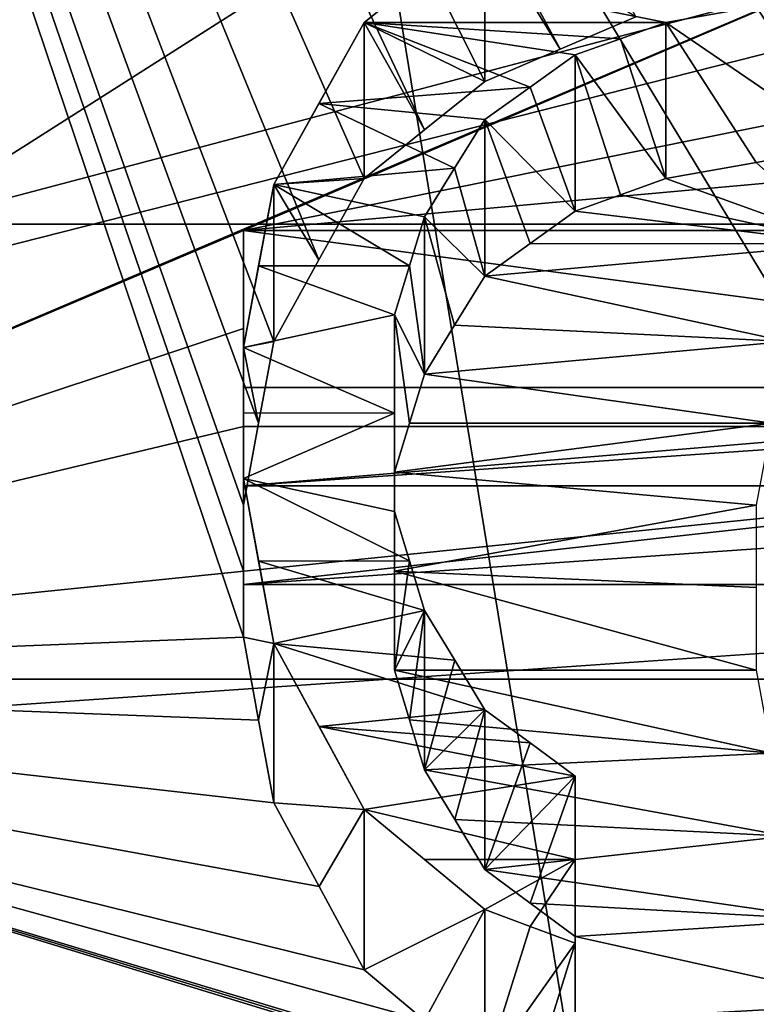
# Model space of a CAD drawing. Header units: millimetres. Extents: x -122 to 122, y -98 to 94.
# Tile 180 of 256: x -73.29 to -70.69, y 1.31 to 4.78. Entities that reach past the tile are written whole.
import ezdxf

# ---------------------------------------------------------------- set-up
doc = ezdxf.new("R2010")
doc.units = ezdxf.units.MM
doc.header["$LTSCALE"] = 26.699852
for name, color, linetype in [('1057', 7, 'CONTINUOUS'), ('1059', 7, 'CONTINUOUS'), ('2351', 7, 'CONTINUOUS'), ('2368', 7, 'CONTINUOUS'), ('2676', 7, 'CONTINUOUS'), ('2876', 7, 'CONTINUOUS'), ('2881', 7, 'CONTINUOUS'), ('2882', 7, 'CONTINUOUS'), ('2954', 7, 'CONTINUOUS'), ('2955', 7, 'CONTINUOUS'), ('3569', 7, 'CONTINUOUS'), ('3586', 7, 'CONTINUOUS'), ('3800', 7, 'CONTINUOUS'), ('3801', 7, 'CONTINUOUS'), ('3802', 7, 'CONTINUOUS'), ('3803', 7, 'CONTINUOUS'), ('3804', 7, 'CONTINUOUS'), ('3805', 7, 'CONTINUOUS'), ('3806', 7, 'CONTINUOUS'), ('3807', 7, 'CONTINUOUS'), ('4101', 7, 'CONTINUOUS'), ('4102', 7, 'CONTINUOUS'), ('4128', 7, 'CONTINUOUS'), ('4129', 7, 'CONTINUOUS'), ('4130', 7, 'CONTINUOUS'), ('4131', 7, 'CONTINUOUS'), ('4132', 7, 'CONTINUOUS'), ('4133', 7, 'CONTINUOUS'), ('4134', 7, 'CONTINUOUS'), ('4135', 7, 'CONTINUOUS'), ('4136', 7, 'CONTINUOUS'), ('4137', 7, 'CONTINUOUS'), ('4172', 7, 'CONTINUOUS'), ('4173', 7, 'CONTINUOUS'), ('4785', 7, 'CONTINUOUS'), ('4786', 7, 'CONTINUOUS'), ('4787', 7, 'CONTINUOUS'), ('4788', 7, 'CONTINUOUS'), ('5674', 7, 'CONTINUOUS'), ('5677', 7, 'CONTINUOUS'), ('967', 7, 'CONTINUOUS'), ('969', 7, 'CONTINUOUS')]:
    doc.layers.add(name, color=color, linetype=linetype)

msp = doc.modelspace()

# ---------------------------------------------------------------- linework, layer by layer
at = {"layer": '1057', "color": 250, "linetype": 'Continuous', "true_color": 0x323232}
for points in [[(-68.3207, 17.625, -30.5274), (-68.3207, 0, -35.25), (-78.9793, 17.625, -30.5274), (-68.3207, 17.625, -30.5274)], [(-78.9793, 17.625, -30.5274), (-68.3207, 0, -35.25), (-78.9793, 0, -35.25), (-78.9793, 17.625, -30.5274)]]:
    msp.add_3dface(points, dxfattribs=at)
at = {"layer": '1059', "color": 250, "linetype": 'Continuous', "true_color": 0x323232}
for points in [[(-68.3207, 0, 35.25), (-68.3207, 17.625, 30.5274), (-78.9793, 0, 35.25), (-68.3207, 0, 35.25)], [(-78.9793, 0, 35.25), (-68.3207, 17.625, 30.5274), (-78.9793, 17.625, 30.5274), (-78.9793, 0, 35.25)]]:
    msp.add_3dface(points, dxfattribs=at)
at = {"layer": '2351', "color": 250, "linetype": 'Continuous', "true_color": 0x323232}
for points in [[(-103.1595, 4.0619, 42.0543), (-103.1595, 21.125, 36.5896), (-36.8405, 4.0619, 42.0543), (-103.1595, 4.0619, 42.0543)], [(-36.8405, 4.0619, 42.0543), (-103.1595, 21.125, 36.5896), (-36.8405, 21.125, 36.5896), (-36.8405, 4.0619, 42.0543)], [(-103.1595, -13.7317, 39.9563), (-103.1595, 4.0619, 42.0543), (-36.8405, -13.7317, 39.9563), (-103.1595, -13.7317, 39.9563)], [(-36.8405, -13.7317, 39.9563), (-103.1595, 4.0619, 42.0543), (-36.8405, 4.0619, 42.0543), (-36.8405, -13.7317, 39.9563)]]:
    msp.add_3dface(points, dxfattribs=at)
at = {"layer": '2368', "color": 250, "linetype": 'Continuous', "true_color": 0x323232}
for points in [[(-76.2299, 13.6709, 46.2728), (-76.2299, 2.4567, 48.1874), (-72.1809, 13.594, 46.2954), (-76.2299, 13.6709, 46.2728)], [(-72.1809, 13.594, 46.2954), (-76.2299, 2.4567, 48.1874), (-72.0744, 13.4395, 46.3405), (-72.1809, 13.594, 46.2954)], [(-76.2299, 2.4567, 48.1874), (-71.9681, 13.2849, 46.3851), (-72.0744, 13.4395, 46.3405), (-76.2299, 2.4567, 48.1874)], [(-71.9681, 13.2849, 46.3851), (-76.2299, 2.4567, 48.1874), (-71.8085, 13.1816, 46.4145), (-71.9681, 13.2849, 46.3851)], [(-71.8085, 13.1816, 46.4145), (-76.2299, 2.4567, 48.1874), (-71.6489, 13.0782, 46.4438), (-71.8085, 13.1816, 46.4145)], [(-71.6489, 13.0782, 46.4438), (-76.2299, 2.4567, 48.1874), (-72.3936, 11.0899, 46.9582), (-71.6489, 13.0782, 46.4438)], [(-72.3936, 11.0899, 46.9582), (-76.2299, 2.4567, 48.1874), (-72.4469, 10.8246, 47.0201), (-72.3936, 11.0899, 46.9582)], [(-72.4469, 10.8246, 47.0201), (-76.2299, 2.4567, 48.1874), (-72.5, 10.559, 47.0805), (-72.4469, 10.8246, 47.0201)], [(-72.5, 10.559, 47.0805), (-76.2299, 2.4567, 48.1874), (-72.5, 10.2386, 47.1512), (-72.5, 10.559, 47.0805)], [(-72.5, 10.2386, 47.1512), (-76.2299, 2.4567, 48.1874), (-72.5, 9.9177, 47.2197), (-72.5, 10.2386, 47.1512)], [(-72.5, 9.9177, 47.2197), (-76.2299, 2.4567, 48.1874), (-72.4468, 9.6489, 47.2754), (-72.5, 9.9177, 47.2197)], [(-72.4468, 9.6489, 47.2754), (-76.2299, 2.4567, 48.1874), (-72.3936, 9.3797, 47.3295), (-72.4468, 9.6489, 47.2754)], [(-72.3936, 9.3797, 47.3295), (-76.2299, 2.4567, 48.1874), (-72.2338, 9.1091, 47.3823), (-72.3936, 9.3797, 47.3295)], [(-72.2338, 9.1091, 47.3823), (-76.2299, 2.4567, 48.1874), (-72.0745, 8.8384, 47.4336), (-72.2338, 9.1091, 47.3823)], [(-72.0745, 8.8384, 47.4336), (-76.2299, 2.4567, 48.1874), (-71.9147, 8.6752, 47.4637), (-72.0745, 8.8384, 47.4336)], [(-71.9147, 8.6752, 47.4637), (-76.2299, 2.4567, 48.1874), (-71.7553, 8.512, 47.4932), (-71.9147, 8.6752, 47.4637)], [(-71.7553, 8.512, 47.4932), (-76.2299, 2.4567, 48.1874), (-71.4892, 8.4029, 47.5127), (-71.7553, 8.512, 47.4932)], [(-71.4892, 8.4029, 47.5127), (-76.2299, 2.4567, 48.1874), (-71.2234, 8.2937, 47.5318), (-71.4892, 8.4029, 47.5127)], [(-71.2234, 8.2937, 47.5318), (-76.2299, 2.4567, 48.1874), (-70.9043, 8.2937, 47.5318), (-71.2234, 8.2937, 47.5318)], [(-70.9043, 8.2937, 47.5318), (-76.2299, 2.4567, 48.1874), (-71.2234, 7.4152, 47.6768), (-70.9043, 8.2937, 47.5318)], [(-71.2234, 7.4152, 47.6768), (-76.2299, 2.4567, 48.1874), (-71.3299, 7.2493, 47.7023), (-71.2234, 7.4152, 47.6768)], [(-71.3299, 7.2493, 47.7023), (-76.2299, 2.4567, 48.1874), (-71.4362, 7.0834, 47.7272), (-71.3299, 7.2493, 47.7023)], [(-71.4362, 7.0834, 47.7272), (-76.2299, 2.4567, 48.1874), (-70.1006, 6.3572, 47.8294), (-71.4362, 7.0834, 47.7272)], [(-70.1006, 6.3572, 47.8294), (-76.2299, 2.4567, 48.1874), (-68.7766, 5.6312, 47.9203), (-70.1006, 6.3572, 47.8294)], [(-68.7766, 5.6312, 47.9203), (-76.2299, 2.4567, 48.1874), (-72.5, 4.0399, 48.0806), (-68.7766, 5.6312, 47.9203)], [(-69.0957, 4.7254, 48.018), (-68.7766, 5.6312, 47.9203), (-72.5, 4.0399, 48.0806), (-69.0957, 4.7254, 48.018)], [(-68.7224, 4.3824, 48.0506), (-69.0957, 4.7254, 48.018), (-72.5, 4.0399, 48.0806), (-68.7224, 4.3824, 48.0506)], [(-68.3511, 4.0399, 48.0806), (-68.7224, 4.3824, 48.0506), (-72.5, 4.0399, 48.0806), (-68.3511, 4.0399, 48.0806)], [(-72.5, 4.0399, 48.0806), (-76.2299, 2.4567, 48.1874), (-72.5, 3.6944, 48.1084), (-72.5, 4.0399, 48.0806)], [(-76.2299, 2.4567, 48.1874), (-72.5, 3.3488, 48.1336), (-72.5, 3.6944, 48.1084), (-76.2299, 2.4567, 48.1874)], [(-76.2299, 2.4567, 48.1874), (-63.7701, 2.4568, 48.1874), (-67.5, 3.3488, 48.1336), (-76.2299, 2.4567, 48.1874)], [(-72.5, 3.3488, 48.1336), (-76.2299, 2.4567, 48.1874), (-67.5, 3.3488, 48.1336), (-72.5, 3.3488, 48.1336)], [(-63.7701, -8.8939, 47.4232), (-63.7701, 2.4568, 48.1874), (-76.2299, -8.8939, 47.4232), (-63.7701, -8.8939, 47.4232)], [(-76.2299, -8.8939, 47.4232), (-63.7701, 2.4568, 48.1874), (-76.2299, 2.4567, 48.1874), (-76.2299, -8.8939, 47.4232)]]:
    msp.add_3dface(points, dxfattribs=at)
at = {"layer": '2676', "color": 250, "linetype": 'Continuous', "true_color": 0x323232}
for points in [[(-67.5, 3.1386, 47.1456), (-67.5, 3.486, 47.1212), (-72.5, 3.1386, 47.1456), (-67.5, 3.1386, 47.1456)], [(-67.5, 3.486, 47.1212), (-68.3511, 3.486, 47.1212), (-72.5, 3.1386, 47.1456), (-67.5, 3.486, 47.1212)], [(-68.3511, 3.486, 47.1212), (-72.5, 3.486, 47.1212), (-72.5, 3.1386, 47.1456), (-68.3511, 3.486, 47.1212)], [(-72.5, 2.791, 47.1675), (-67.5, 2.791, 47.1675), (-67.5, 3.1386, 47.1456), (-72.5, 2.791, 47.1675)], [(-72.5, 2.791, 47.1675), (-67.5, 3.1386, 47.1456), (-72.5, 3.1386, 47.1456), (-72.5, 2.791, 47.1675)]]:
    msp.add_3dface(points, dxfattribs=at)
at = {"layer": '2876', "color": 250, "linetype": 'Continuous', "true_color": 0x323232}
for points in [[(-72.5, 3.3488, 48.1336), (-67.5, 3.3488, 48.1336), (-72.5, 2.791, 47.1675), (-72.5, 3.3488, 48.1336)], [(-72.5, 2.791, 47.1675), (-67.5, 3.3488, 48.1336), (-67.5, 2.791, 47.1675), (-72.5, 2.791, 47.1675)]]:
    msp.add_3dface(points, dxfattribs=at)
at = {"layer": '2881', "color": 250, "linetype": 'Continuous', "true_color": 0x323232}
for points in [[(-68.3511, 4.0399, 48.0806), (-72.5, 4.0399, 48.0806), (-68.3511, 3.486, 47.1212), (-68.3511, 4.0399, 48.0806)], [(-68.3511, 3.486, 47.1212), (-72.5, 4.0399, 48.0806), (-72.5, 3.486, 47.1212), (-68.3511, 3.486, 47.1212)]]:
    msp.add_3dface(points, dxfattribs=at)
at = {"layer": '2882', "color": 250, "linetype": 'Continuous', "true_color": 0x323232}
for points in [[(-72.5, 3.3488, 48.1336), (-72.5, 4.0399, 48.0806), (-72.5, 3.6944, 48.1084), (-72.5, 3.3488, 48.1336)], [(-72.5, 4.0399, 48.0806), (-72.5, 3.3488, 48.1336), (-72.5, 3.486, 47.1212), (-72.5, 4.0399, 48.0806)], [(-72.5, 3.486, 47.1212), (-72.5, 3.3488, 48.1336), (-72.5, 3.1386, 47.1456), (-72.5, 3.486, 47.1212)], [(-72.5, 3.3488, 48.1336), (-72.5, 2.791, 47.1675), (-72.5, 3.1386, 47.1456), (-72.5, 3.3488, 48.1336)]]:
    msp.add_3dface(points, dxfattribs=at)
at = {"layer": '2954', "color": 250, "linetype": 'Continuous', "true_color": 0x323232}
for points in [[(-31.5, 14.6011, 44.9374), (-108.5, -4.939, 46.9912), (-31.5, -4.939, 46.9912), (-31.5, 14.6011, 44.9374)], [(-108.5, 14.6011, 44.9374), (-108.5, -4.939, 46.9912), (-31.5, 14.6011, 44.9374), (-108.5, 14.6011, 44.9374)]]:
    msp.add_3dface(points, dxfattribs=at)
at = {"layer": '2955', "color": 250, "linetype": 'Continuous', "true_color": 0x323232}
for points in [[(-108.5, 15.2191, 46.8395), (-108.5, -5.148, 48.9802), (-31.5, 15.2191, 46.8395), (-108.5, 15.2191, 46.8395)], [(-31.5, 15.2191, 46.8395), (-108.5, -5.148, 48.9802), (-31.5, -5.148, 48.9802), (-31.5, 15.2191, 46.8395)]]:
    msp.add_3dface(points, dxfattribs=at)
at = {"layer": '3569', "color": 250, "linetype": 'Continuous', "true_color": 0x323232}
for points in [[(-103.1595, 21.125, -36.5896), (-103.1595, 4.0619, -42.0543), (-36.8405, 21.125, -36.5896), (-103.1595, 21.125, -36.5896)], [(-36.8405, 21.125, -36.5896), (-103.1595, 4.0619, -42.0543), (-36.8405, 4.0619, -42.0543), (-36.8405, 21.125, -36.5896)], [(-103.1595, 4.0619, -42.0543), (-103.1595, -13.7317, -39.9563), (-36.8405, 4.0619, -42.0543), (-103.1595, 4.0619, -42.0543)], [(-36.8405, 4.0619, -42.0543), (-103.1595, -13.7317, -39.9563), (-36.8405, -13.7317, -39.9563), (-36.8405, 4.0619, -42.0543)]]:
    msp.add_3dface(points, dxfattribs=at)
at = {"layer": '3586', "color": 250, "linetype": 'Continuous', "true_color": 0x323232}
for points in [[(-76.2299, 2.4567, -48.1874), (-76.2299, 13.6709, -46.2728), (-72.5, 2.6055, -48.1796), (-76.2299, 2.4567, -48.1874)], [(-72.5, 2.6055, -48.1796), (-76.2299, 13.6709, -46.2728), (-72.5, 2.8382, -48.1665), (-72.5, 2.6055, -48.1796)], [(-72.5, 2.8382, -48.1665), (-76.2299, 13.6709, -46.2728), (-72.5, 3.0708, -48.1522), (-72.5, 2.8382, -48.1665)], [(-72.5, 3.0708, -48.1522), (-76.2299, 13.6709, -46.2728), (-72.4469, 3.3599, -48.1329), (-72.5, 3.0708, -48.1522)], [(-72.4469, 3.3599, -48.1329), (-76.2299, 13.6709, -46.2728), (-72.3936, 3.6489, -48.1118), (-72.4469, 3.3599, -48.1329)], [(-72.3936, 3.6489, -48.1118), (-76.2299, 13.6709, -46.2728), (-72.2343, 3.936, -48.0892), (-72.3936, 3.6489, -48.1118)], [(-72.2343, 3.936, -48.0892), (-76.2299, 13.6709, -46.2728), (-72.0745, 4.2232, -48.0648), (-72.2343, 3.936, -48.0892)], [(-72.0745, 4.2232, -48.0648), (-76.2299, 13.6709, -46.2728), (-71.8619, 4.3946, -48.0495), (-72.0745, 4.2232, -48.0648)], [(-71.8619, 4.3946, -48.0495), (-76.2299, 13.6709, -46.2728), (-71.6489, 4.566, -48.0335), (-71.8619, 4.3946, -48.0495)], [(-71.6489, 4.566, -48.0335), (-76.2299, 13.6709, -46.2728), (-71.3832, 4.6798, -48.0225), (-71.6489, 4.566, -48.0335)], [(-71.3832, 4.6798, -48.0225), (-76.2299, 13.6709, -46.2728), (-71.117, 4.7937, -48.0113), (-71.3832, 4.6798, -48.0225)], [(-70.3723, 4.3376, -48.0546), (-70.3728, 3.9932, -48.0845), (-70.6916, 4.2804, -48.0598), (-70.3723, 4.3376, -48.0546)], [(-70.6916, 4.2804, -48.0598), (-70.3728, 3.9932, -48.0845), (-71.0106, 4.2232, -48.0648), (-70.6916, 4.2804, -48.0598)], [(-71.0106, 4.2232, -48.0648), (-70.3728, 3.9932, -48.0845), (-71.1703, 4.1659, -48.0698), (-71.0106, 4.2232, -48.0648)], [(-71.1703, 4.1659, -48.0698), (-70.3728, 3.9932, -48.0845), (-71.3298, 4.1087, -48.0747), (-71.1703, 4.1659, -48.0698)], [(-71.3298, 4.1087, -48.0747), (-70.3728, 3.9932, -48.0845), (-71.4895, 3.9939, -48.0844), (-71.3298, 4.1087, -48.0747)], [(-71.4895, 3.9939, -48.0844), (-70.3728, 3.9932, -48.0845), (-71.6489, 3.8791, -48.0938), (-71.4895, 3.9939, -48.0844)], [(-70.3728, 3.9932, -48.0845), (-70.5851, 3.6489, -48.1118), (-71.6489, 3.8791, -48.0938), (-70.3728, 3.9932, -48.0845)], [(-71.6489, 3.8791, -48.0938), (-70.5851, 3.6489, -48.1118), (-71.7554, 3.7063, -48.1074), (-71.6489, 3.8791, -48.0938)], [(-71.7554, 3.7063, -48.1074), (-70.5851, 3.6489, -48.1118), (-71.8617, 3.5336, -48.1204), (-71.7554, 3.7063, -48.1074)], [(-70.5851, 3.6489, -48.1118), (-70.6384, 3.3599, -48.1329), (-71.8617, 3.5336, -48.1204), (-70.5851, 3.6489, -48.1118)], [(-71.8617, 3.5336, -48.1204), (-70.6384, 3.3599, -48.1329), (-71.9149, 3.3602, -48.1329), (-71.8617, 3.5336, -48.1204)], [(-71.9149, 3.3602, -48.1329), (-70.6384, 3.3599, -48.1329), (-71.9681, 3.1868, -48.1446), (-71.9149, 3.3602, -48.1329)], [(-70.6384, 3.3599, -48.1329), (-70.6915, 3.0708, -48.1522), (-71.9681, 3.1868, -48.1446), (-70.6384, 3.3599, -48.1329)], [(-71.9681, 3.1868, -48.1446), (-70.6915, 3.0708, -48.1522), (-71.9681, 2.8379, -48.1665), (-71.9681, 3.1868, -48.1446)], [(-70.6915, 3.0708, -48.1522), (-70.6915, 2.7799, -48.1699), (-71.9681, 2.8379, -48.1665), (-70.6915, 3.0708, -48.1522)], [(-70.6915, 2.7799, -48.1699), (-70.6915, 2.4888, -48.1858), (-71.9681, 2.8379, -48.1665), (-70.6915, 2.7799, -48.1699)], [(-71.9681, 2.8379, -48.1665), (-70.6915, 2.4888, -48.1858), (-71.9681, 2.4888, -48.1858), (-71.9681, 2.8379, -48.1665)], [(-72.4467, 2.313, -48.1945), (-76.2299, 2.4567, -48.1874), (-72.5, 2.6055, -48.1796), (-72.4467, 2.313, -48.1945)], [(-70.6915, 2.4888, -48.1858), (-70.6382, 2.1958, -48.2), (-71.9681, 2.4888, -48.1858), (-70.6915, 2.4888, -48.1858)], [(-71.9681, 2.4888, -48.1858), (-70.6382, 2.1958, -48.2), (-71.9148, 2.3133, -48.1945), (-71.9681, 2.4888, -48.1858)], [(-63.7701, -8.8939, -47.4232), (-76.2299, -8.8939, -47.4232), (-76.2299, 2.4567, -48.1874), (-63.7701, -8.8939, -47.4232)], [(-63.7701, -8.8939, -47.4232), (-76.2299, 2.4567, -48.1874), (-71.3298, 0.9568, -48.2405), (-63.7701, -8.8939, -47.4232)], [(-71.6489, 1.0756, -48.238), (-76.2299, 2.4567, -48.1874), (-71.8614, 1.2533, -48.2337), (-71.6489, 1.0756, -48.238)], [(-76.2299, 2.4567, -48.1874), (-71.6489, 1.0756, -48.238), (-71.4893, 1.0162, -48.2393), (-76.2299, 2.4567, -48.1874)], [(-71.8614, 1.2533, -48.2337), (-76.2299, 2.4567, -48.1874), (-72.0745, 1.4311, -48.2288), (-71.8614, 1.2533, -48.2337)], [(-72.0745, 1.4311, -48.2288), (-76.2299, 2.4567, -48.1874), (-72.2337, 1.7256, -48.2191), (-72.0745, 1.4311, -48.2288)], [(-72.2337, 1.7256, -48.2191), (-76.2299, 2.4567, -48.1874), (-72.3936, 2.0204, -48.2077), (-72.2337, 1.7256, -48.2191)], [(-72.3936, 2.0204, -48.2077), (-76.2299, 2.4567, -48.1874), (-72.4467, 2.313, -48.1945), (-72.3936, 2.0204, -48.2077)], [(-71.3298, 0.9568, -48.2405), (-76.2299, 2.4567, -48.1874), (-71.4893, 1.0162, -48.2393), (-71.3298, 0.9568, -48.2405)], [(-71.9148, 2.3133, -48.1945), (-70.6382, 2.1958, -48.2), (-71.8617, 2.1377, -48.2026), (-71.9148, 2.3133, -48.1945)], [(-70.6382, 2.1958, -48.2), (-70.5851, 1.9028, -48.2125), (-71.8617, 2.1377, -48.2026), (-70.6382, 2.1958, -48.2)], [(-71.8617, 2.1377, -48.2026), (-70.5851, 1.9028, -48.2125), (-71.7552, 1.9614, -48.2101), (-71.8617, 2.1377, -48.2026)], [(-71.7552, 1.9614, -48.2101), (-70.5851, 1.9028, -48.2125), (-71.6489, 1.7851, -48.217), (-71.7552, 1.9614, -48.2101)], [(-70.5851, 1.9028, -48.2125), (-70.4252, 1.6077, -48.2232), (-71.6489, 1.7851, -48.217), (-70.5851, 1.9028, -48.2125)], [(-71.6489, 1.7851, -48.217), (-70.4252, 1.6077, -48.2232), (-71.4892, 1.6672, -48.2212), (-71.6489, 1.7851, -48.217)], [(-71.4892, 1.6672, -48.2212), (-70.4252, 1.6077, -48.2232), (-71.3298, 1.5493, -48.2251), (-71.4892, 1.6672, -48.2212)], [(-70.4252, 1.6077, -48.2232), (-70.266, 1.3128, -48.2321), (-71.3298, 1.5493, -48.2251), (-70.4252, 1.6077, -48.2232)], [(-71.3298, 1.5493, -48.2251), (-70.266, 1.3128, -48.2321), (-71.3298, 1.2531, -48.2337), (-71.3298, 1.5493, -48.2251)], [(-70.266, 1.3128, -48.2321), (-70.0529, 1.1347, -48.2367), (-71.3298, 1.2531, -48.2337), (-70.266, 1.3128, -48.2321)]]:
    msp.add_3dface(points, dxfattribs=at)
at = {"layer": '3800', "color": 250, "linetype": 'Continuous', "true_color": 0x323232}
for points in [[(-71.8619, 4.9441, -49.0012), (-71.0106, 4.7736, -49.0181), (-72.0745, 4.7736, -49.0181), (-71.8619, 4.9441, -49.0012)], [(-70.6916, 4.8305, -49.0125), (-71.0106, 4.7736, -49.0181), (-71.8619, 4.9441, -49.0012), (-70.6916, 4.8305, -49.0125)], [(-72.0745, 4.7736, -49.0181), (-71.4895, 4.5455, -49.0398), (-72.2343, 4.4879, -49.0451), (-72.0745, 4.7736, -49.0181)], [(-71.3298, 4.6596, -49.0291), (-71.4895, 4.5455, -49.0398), (-72.0745, 4.7736, -49.0181), (-71.3298, 4.6596, -49.0291)], [(-71.1703, 4.7166, -49.0236), (-71.3298, 4.6596, -49.0291), (-72.0745, 4.7736, -49.0181), (-71.1703, 4.7166, -49.0236)], [(-71.0106, 4.7736, -49.0181), (-71.1703, 4.7166, -49.0236), (-72.0745, 4.7736, -49.0181), (-71.0106, 4.7736, -49.0181)], [(-71.4895, 4.5455, -49.0398), (-71.6489, 4.4313, -49.0502), (-72.2343, 4.4879, -49.0451), (-71.4895, 4.5455, -49.0398)], [(-72.2343, 4.4879, -49.0451), (-71.7554, 4.2595, -49.0655), (-72.3936, 4.2024, -49.0704), (-72.2343, 4.4879, -49.0451)], [(-71.6489, 4.4313, -49.0502), (-71.7554, 4.2595, -49.0655), (-72.2343, 4.4879, -49.0451), (-71.6489, 4.4313, -49.0502)], [(-71.7554, 4.2595, -49.0655), (-71.8617, 4.0877, -49.0801), (-72.3936, 4.2024, -49.0704), (-71.7554, 4.2595, -49.0655)], [(-72.3936, 4.2024, -49.0704), (-71.9149, 3.9152, -49.0941), (-72.4469, 3.915, -49.0942), (-72.3936, 4.2024, -49.0704)], [(-71.8617, 4.0877, -49.0801), (-71.9149, 3.9152, -49.0941), (-72.3936, 4.2024, -49.0704), (-71.8617, 4.0877, -49.0801)], [(-72.4469, 3.915, -49.0942), (-71.9681, 3.7427, -49.1076), (-72.5, 3.6274, -49.1162), (-72.4469, 3.915, -49.0942)], [(-71.9149, 3.9152, -49.0941), (-71.9681, 3.7427, -49.1076), (-72.4469, 3.915, -49.0942), (-71.9149, 3.9152, -49.0941)], [(-71.9681, 3.7427, -49.1076), (-71.9681, 3.3958, -49.1328), (-72.5, 3.6274, -49.1162), (-71.9681, 3.7427, -49.1076)], [(-72.5, 3.6274, -49.1162), (-71.9681, 3.3958, -49.1328), (-72.5, 3.3961, -49.1328), (-72.5, 3.6274, -49.1162)], [(-72.5, 3.3961, -49.1328), (-71.9681, 3.3958, -49.1328), (-72.5, 3.1648, -49.1482), (-72.5, 3.3961, -49.1328)], [(-71.9681, 3.3958, -49.1328), (-71.9681, 3.0487, -49.1555), (-72.5, 3.1648, -49.1482), (-71.9681, 3.3958, -49.1328)], [(-71.9681, 3.0487, -49.1555), (-71.9148, 2.8742, -49.1661), (-72.5, 3.1648, -49.1482), (-71.9681, 3.0487, -49.1555)], [(-72.5, 3.1648, -49.1482), (-71.9148, 2.8742, -49.1661), (-72.4467, 2.8739, -49.1661), (-72.5, 3.1648, -49.1482)], [(-71.9148, 2.8742, -49.1661), (-71.8617, 2.6997, -49.176), (-72.4467, 2.8739, -49.1661), (-71.9148, 2.8742, -49.1661)], [(-72.4467, 2.8739, -49.1661), (-71.8617, 2.6997, -49.176), (-72.3936, 2.583, -49.1822), (-72.4467, 2.8739, -49.1661)], [(-71.8617, 2.6997, -49.176), (-71.7552, 2.5244, -49.1853), (-72.3936, 2.583, -49.1822), (-71.8617, 2.6997, -49.176)], [(-71.7552, 2.5244, -49.1853), (-71.6489, 2.3492, -49.1939), (-72.3936, 2.583, -49.1822), (-71.7552, 2.5244, -49.1853)], [(-72.3936, 2.583, -49.1822), (-71.6489, 2.3492, -49.1939), (-72.2337, 2.2901, -49.1967), (-72.3936, 2.583, -49.1822)], [(-71.6489, 2.3492, -49.1939), (-71.4892, 2.232, -49.1994), (-72.2337, 2.2901, -49.1967), (-71.6489, 2.3492, -49.1939)], [(-71.4892, 2.232, -49.1994), (-71.3298, 2.1148, -49.2046), (-72.2337, 2.2901, -49.1967), (-71.4892, 2.232, -49.1994)], [(-72.2337, 2.2901, -49.1967), (-71.3298, 2.1148, -49.2046), (-72.0745, 1.9973, -49.2095), (-72.2337, 2.2901, -49.1967)], [(-71.3298, 2.1148, -49.2046), (-71.3298, 1.8204, -49.2163), (-72.0745, 1.9973, -49.2095), (-71.3298, 2.1148, -49.2046)], [(-72.0745, 1.9973, -49.2095), (-71.3298, 1.8204, -49.2163), (-71.8614, 1.8206, -49.2163), (-72.0745, 1.9973, -49.2095)], [(-71.8614, 1.8206, -49.2163), (-71.3298, 1.8204, -49.2163), (-71.6489, 1.644, -49.2226), (-71.8614, 1.8206, -49.2163)], [(-71.6489, 1.644, -49.2226), (-71.3298, 1.8204, -49.2163), (-71.4893, 1.585, -49.2245), (-71.6489, 1.644, -49.2226)], [(-71.3298, 1.8204, -49.2163), (-71.3298, 1.5259, -49.2264), (-71.4893, 1.585, -49.2245), (-71.3298, 1.8204, -49.2163)]]:
    msp.add_3dface(points, dxfattribs=at)
at = {"layer": '3801', "color": 250, "linetype": 'Continuous', "true_color": 0x323232}
for points in [[(-71.6489, 1.644, -49.2226), (-71.4893, 1.585, -49.2245), (-71.6489, 1.0756, -48.238), (-71.6489, 1.644, -49.2226)], [(-71.3298, 1.5259, -49.2264), (-71.6489, 1.0756, -48.238), (-71.4893, 1.585, -49.2245), (-71.3298, 1.5259, -49.2264)], [(-71.4893, 1.0162, -48.2393), (-71.6489, 1.0756, -48.238), (-71.3298, 1.5259, -49.2264), (-71.4893, 1.0162, -48.2393)], [(-71.3298, 0.9568, -48.2405), (-71.4893, 1.0162, -48.2393), (-71.3298, 1.5259, -49.2264), (-71.3298, 0.9568, -48.2405)]]:
    msp.add_3dface(points, dxfattribs=at)
at = {"layer": '3802', "color": 250, "linetype": 'Continuous', "true_color": 0x323232}
for points in [[(-72.0745, 1.4311, -48.2288), (-72.0745, 1.9973, -49.2095), (-71.6489, 1.644, -49.2226), (-72.0745, 1.4311, -48.2288)], [(-72.0745, 1.9973, -49.2095), (-71.8614, 1.8206, -49.2163), (-71.6489, 1.644, -49.2226), (-72.0745, 1.9973, -49.2095)], [(-71.8614, 1.2533, -48.2337), (-72.0745, 1.4311, -48.2288), (-71.6489, 1.644, -49.2226), (-71.8614, 1.2533, -48.2337)], [(-71.6489, 1.0756, -48.238), (-71.8614, 1.2533, -48.2337), (-71.6489, 1.644, -49.2226), (-71.6489, 1.0756, -48.238)]]:
    msp.add_3dface(points, dxfattribs=at)
at = {"layer": '3803', "color": 250, "linetype": 'Continuous', "true_color": 0x323232}
for points in [[(-72.3936, 2.0204, -48.2077), (-72.3936, 2.583, -49.1822), (-72.0745, 1.9973, -49.2095), (-72.3936, 2.0204, -48.2077)], [(-72.3936, 2.583, -49.1822), (-72.2337, 2.2901, -49.1967), (-72.0745, 1.9973, -49.2095), (-72.3936, 2.583, -49.1822)], [(-72.2337, 1.7256, -48.2191), (-72.3936, 2.0204, -48.2077), (-72.0745, 1.9973, -49.2095), (-72.2337, 1.7256, -48.2191)], [(-72.0745, 1.4311, -48.2288), (-72.2337, 1.7256, -48.2191), (-72.0745, 1.9973, -49.2095), (-72.0745, 1.4311, -48.2288)]]:
    msp.add_3dface(points, dxfattribs=at)
at = {"layer": '3804', "color": 250, "linetype": 'Continuous', "true_color": 0x323232}
for points in [[(-72.5, 2.6055, -48.1796), (-72.5, 3.1648, -49.1482), (-72.3936, 2.583, -49.1822), (-72.5, 2.6055, -48.1796)], [(-72.5, 3.1648, -49.1482), (-72.4467, 2.8739, -49.1661), (-72.3936, 2.583, -49.1822), (-72.5, 3.1648, -49.1482)], [(-72.4467, 2.313, -48.1945), (-72.5, 2.6055, -48.1796), (-72.3936, 2.583, -49.1822), (-72.4467, 2.313, -48.1945)], [(-72.3936, 2.0204, -48.2077), (-72.4467, 2.313, -48.1945), (-72.3936, 2.583, -49.1822), (-72.3936, 2.0204, -48.2077)]]:
    msp.add_3dface(points, dxfattribs=at)
at = {"layer": '3805', "color": 250, "linetype": 'Continuous', "true_color": 0x323232}
for points in [[(-72.5, 3.0708, -48.1522), (-72.5, 3.6274, -49.1162), (-72.5, 3.1648, -49.1482), (-72.5, 3.0708, -48.1522)], [(-72.5, 3.6274, -49.1162), (-72.5, 3.3961, -49.1328), (-72.5, 3.1648, -49.1482), (-72.5, 3.6274, -49.1162)], [(-72.5, 2.6055, -48.1796), (-72.5, 2.8382, -48.1665), (-72.5, 3.1648, -49.1482), (-72.5, 2.6055, -48.1796)], [(-72.5, 2.8382, -48.1665), (-72.5, 3.0708, -48.1522), (-72.5, 3.1648, -49.1482), (-72.5, 2.8382, -48.1665)]]:
    msp.add_3dface(points, dxfattribs=at)
at = {"layer": '3806', "color": 250, "linetype": 'Continuous', "true_color": 0x323232}
for points in [[(-72.3936, 3.6489, -48.1118), (-72.3936, 4.2024, -49.0704), (-72.5, 3.6274, -49.1162), (-72.3936, 3.6489, -48.1118)], [(-72.3936, 4.2024, -49.0704), (-72.4469, 3.915, -49.0942), (-72.5, 3.6274, -49.1162), (-72.3936, 4.2024, -49.0704)], [(-72.4469, 3.3599, -48.1329), (-72.3936, 3.6489, -48.1118), (-72.5, 3.6274, -49.1162), (-72.4469, 3.3599, -48.1329)], [(-72.5, 3.0708, -48.1522), (-72.4469, 3.3599, -48.1329), (-72.5, 3.6274, -49.1162), (-72.5, 3.0708, -48.1522)]]:
    msp.add_3dface(points, dxfattribs=at)
at = {"layer": '3807', "color": 250, "linetype": 'Continuous', "true_color": 0x323232}
for points in [[(-72.0745, 4.2232, -48.0648), (-72.0745, 4.7736, -49.0181), (-72.3936, 4.2024, -49.0704), (-72.0745, 4.2232, -48.0648)], [(-72.0745, 4.7736, -49.0181), (-72.2343, 4.4879, -49.0451), (-72.3936, 4.2024, -49.0704), (-72.0745, 4.7736, -49.0181)], [(-72.2343, 3.936, -48.0892), (-72.0745, 4.2232, -48.0648), (-72.3936, 4.2024, -49.0704), (-72.2343, 3.936, -48.0892)], [(-72.3936, 3.6489, -48.1118), (-72.2343, 3.936, -48.0892), (-72.3936, 4.2024, -49.0704), (-72.3936, 3.6489, -48.1118)]]:
    msp.add_3dface(points, dxfattribs=at)
at = {"layer": '4101', "color": 250, "linetype": 'Continuous', "true_color": 0x323232}
for points in [[(-71.6489, 4.566, -48.0335), (-71.6489, 5.1146, -48.9837), (-72.0745, 4.7736, -49.0181), (-71.6489, 4.566, -48.0335)], [(-71.6489, 5.1146, -48.9837), (-71.8619, 4.9441, -49.0012), (-72.0745, 4.7736, -49.0181), (-71.6489, 5.1146, -48.9837)], [(-72.0745, 4.2232, -48.0648), (-71.8619, 4.3946, -48.0495), (-72.0745, 4.7736, -49.0181), (-72.0745, 4.2232, -48.0648)], [(-71.8619, 4.3946, -48.0495), (-71.6489, 4.566, -48.0335), (-72.0745, 4.7736, -49.0181), (-71.8619, 4.3946, -48.0495)]]:
    msp.add_3dface(points, dxfattribs=at)
at = {"layer": '4102', "color": 250, "linetype": 'Continuous', "true_color": 0x323232}
for points in [[(-71.6489, 4.566, -48.0335), (-71.3832, 4.6798, -48.0225), (-71.6489, 5.1146, -48.9837), (-71.6489, 4.566, -48.0335)], [(-71.3832, 4.6798, -48.0225), (-71.117, 4.7937, -48.0113), (-71.6489, 5.1146, -48.9837), (-71.3832, 4.6798, -48.0225)]]:
    msp.add_3dface(points, dxfattribs=at)
at = {"layer": '4128', "color": 250, "linetype": 'Continuous', "true_color": 0x323232}
for points in [[(-71.3298, 1.5493, -48.2251), (-71.3298, 1.8204, -49.2163), (-71.3298, 2.1148, -49.2046), (-71.3298, 1.5493, -48.2251)], [(-71.3298, 1.5493, -48.2251), (-71.3298, 1.5259, -49.2264), (-71.3298, 1.8204, -49.2163), (-71.3298, 1.5493, -48.2251)], [(-71.3298, 1.5493, -48.2251), (-71.3298, 1.2531, -48.2337), (-71.3298, 1.5259, -49.2264), (-71.3298, 1.5493, -48.2251)], [(-71.3298, 1.2531, -48.2337), (-71.3298, 0.9568, -48.2405), (-71.3298, 1.5259, -49.2264), (-71.3298, 1.2531, -48.2337)]]:
    msp.add_3dface(points, dxfattribs=at)
at = {"layer": '4129', "color": 250, "linetype": 'Continuous', "true_color": 0x323232}
for points in [[(-71.6489, 1.7851, -48.217), (-71.4892, 2.232, -49.1994), (-71.6489, 2.3492, -49.1939), (-71.6489, 1.7851, -48.217)], [(-71.6489, 1.7851, -48.217), (-71.3298, 2.1148, -49.2046), (-71.4892, 2.232, -49.1994), (-71.6489, 1.7851, -48.217)], [(-71.6489, 1.7851, -48.217), (-71.4892, 1.6672, -48.2212), (-71.3298, 2.1148, -49.2046), (-71.6489, 1.7851, -48.217)], [(-71.4892, 1.6672, -48.2212), (-71.3298, 1.5493, -48.2251), (-71.3298, 2.1148, -49.2046), (-71.4892, 1.6672, -48.2212)]]:
    msp.add_3dface(points, dxfattribs=at)
at = {"layer": '4130', "color": 250, "linetype": 'Continuous', "true_color": 0x323232}
for points in [[(-71.8617, 2.1377, -48.2026), (-71.7552, 2.5244, -49.1853), (-71.8617, 2.6997, -49.176), (-71.8617, 2.1377, -48.2026)], [(-71.8617, 2.1377, -48.2026), (-71.6489, 2.3492, -49.1939), (-71.7552, 2.5244, -49.1853), (-71.8617, 2.1377, -48.2026)], [(-71.8617, 2.1377, -48.2026), (-71.7552, 1.9614, -48.2101), (-71.6489, 2.3492, -49.1939), (-71.8617, 2.1377, -48.2026)], [(-71.7552, 1.9614, -48.2101), (-71.6489, 1.7851, -48.217), (-71.6489, 2.3492, -49.1939), (-71.7552, 1.9614, -48.2101)]]:
    msp.add_3dface(points, dxfattribs=at)
at = {"layer": '4131', "color": 250, "linetype": 'Continuous', "true_color": 0x323232}
for points in [[(-71.9681, 2.4888, -48.1858), (-71.9148, 2.8742, -49.1661), (-71.9681, 3.0487, -49.1555), (-71.9681, 2.4888, -48.1858)], [(-71.9681, 2.4888, -48.1858), (-71.8617, 2.6997, -49.176), (-71.9148, 2.8742, -49.1661), (-71.9681, 2.4888, -48.1858)], [(-71.9681, 2.4888, -48.1858), (-71.9148, 2.3133, -48.1945), (-71.8617, 2.6997, -49.176), (-71.9681, 2.4888, -48.1858)], [(-71.9148, 2.3133, -48.1945), (-71.8617, 2.1377, -48.2026), (-71.8617, 2.6997, -49.176), (-71.9148, 2.3133, -48.1945)]]:
    msp.add_3dface(points, dxfattribs=at)
at = {"layer": '4132', "color": 250, "linetype": 'Continuous', "true_color": 0x323232}
for points in [[(-71.9681, 3.1868, -48.1446), (-71.9681, 3.3958, -49.1328), (-71.9681, 3.7427, -49.1076), (-71.9681, 3.1868, -48.1446)], [(-71.9681, 3.1868, -48.1446), (-71.9681, 3.0487, -49.1555), (-71.9681, 3.3958, -49.1328), (-71.9681, 3.1868, -48.1446)], [(-71.9681, 3.1868, -48.1446), (-71.9681, 2.8379, -48.1665), (-71.9681, 3.0487, -49.1555), (-71.9681, 3.1868, -48.1446)], [(-71.9681, 2.8379, -48.1665), (-71.9681, 2.4888, -48.1858), (-71.9681, 3.0487, -49.1555), (-71.9681, 2.8379, -48.1665)]]:
    msp.add_3dface(points, dxfattribs=at)
at = {"layer": '4133', "color": 250, "linetype": 'Continuous', "true_color": 0x323232}
for points in [[(-71.8617, 3.5336, -48.1204), (-71.9149, 3.9152, -49.0941), (-71.8617, 4.0877, -49.0801), (-71.8617, 3.5336, -48.1204)], [(-71.8617, 3.5336, -48.1204), (-71.9681, 3.7427, -49.1076), (-71.9149, 3.9152, -49.0941), (-71.8617, 3.5336, -48.1204)], [(-71.8617, 3.5336, -48.1204), (-71.9149, 3.3602, -48.1329), (-71.9681, 3.7427, -49.1076), (-71.8617, 3.5336, -48.1204)], [(-71.9149, 3.3602, -48.1329), (-71.9681, 3.1868, -48.1446), (-71.9681, 3.7427, -49.1076), (-71.9149, 3.3602, -48.1329)]]:
    msp.add_3dface(points, dxfattribs=at)
at = {"layer": '4134', "color": 250, "linetype": 'Continuous', "true_color": 0x323232}
for points in [[(-71.6489, 3.8791, -48.0938), (-71.7554, 4.2595, -49.0655), (-71.6489, 4.4313, -49.0502), (-71.6489, 3.8791, -48.0938)], [(-71.6489, 3.8791, -48.0938), (-71.8617, 4.0877, -49.0801), (-71.7554, 4.2595, -49.0655), (-71.6489, 3.8791, -48.0938)], [(-71.6489, 3.8791, -48.0938), (-71.7554, 3.7063, -48.1074), (-71.8617, 4.0877, -49.0801), (-71.6489, 3.8791, -48.0938)], [(-71.7554, 3.7063, -48.1074), (-71.8617, 3.5336, -48.1204), (-71.8617, 4.0877, -49.0801), (-71.7554, 3.7063, -48.1074)]]:
    msp.add_3dface(points, dxfattribs=at)
at = {"layer": '4135', "color": 250, "linetype": 'Continuous', "true_color": 0x323232}
for points in [[(-71.3298, 4.1087, -48.0747), (-71.4895, 4.5455, -49.0398), (-71.3298, 4.6596, -49.0291), (-71.3298, 4.1087, -48.0747)], [(-71.3298, 4.1087, -48.0747), (-71.6489, 4.4313, -49.0502), (-71.4895, 4.5455, -49.0398), (-71.3298, 4.1087, -48.0747)], [(-71.3298, 4.1087, -48.0747), (-71.4895, 3.9939, -48.0844), (-71.6489, 4.4313, -49.0502), (-71.3298, 4.1087, -48.0747)], [(-71.4895, 3.9939, -48.0844), (-71.6489, 3.8791, -48.0938), (-71.6489, 4.4313, -49.0502), (-71.4895, 3.9939, -48.0844)]]:
    msp.add_3dface(points, dxfattribs=at)
at = {"layer": '4136', "color": 250, "linetype": 'Continuous', "true_color": 0x323232}
for points in [[(-71.0106, 4.2232, -48.0648), (-71.1703, 4.7166, -49.0236), (-71.0106, 4.7736, -49.0181), (-71.0106, 4.2232, -48.0648)], [(-71.0106, 4.2232, -48.0648), (-71.3298, 4.6596, -49.0291), (-71.1703, 4.7166, -49.0236), (-71.0106, 4.2232, -48.0648)], [(-71.0106, 4.2232, -48.0648), (-71.1703, 4.1659, -48.0698), (-71.3298, 4.6596, -49.0291), (-71.0106, 4.2232, -48.0648)], [(-71.1703, 4.1659, -48.0698), (-71.3298, 4.1087, -48.0747), (-71.3298, 4.6596, -49.0291), (-71.1703, 4.1659, -48.0698)]]:
    msp.add_3dface(points, dxfattribs=at)
at = {"layer": '4137', "color": 250, "linetype": 'Continuous', "true_color": 0x323232}
for points in [[(-70.3723, 4.3376, -48.0546), (-70.6916, 4.8305, -49.0125), (-70.3723, 4.8874, -49.0069), (-70.3723, 4.3376, -48.0546)], [(-70.3723, 4.3376, -48.0546), (-71.0106, 4.7736, -49.0181), (-70.6916, 4.8305, -49.0125), (-70.3723, 4.3376, -48.0546)], [(-70.3723, 4.3376, -48.0546), (-70.6916, 4.2804, -48.0598), (-71.0106, 4.7736, -49.0181), (-70.3723, 4.3376, -48.0546)], [(-70.6916, 4.2804, -48.0598), (-71.0106, 4.2232, -48.0648), (-71.0106, 4.7736, -49.0181), (-70.6916, 4.2804, -48.0598)]]:
    msp.add_3dface(points, dxfattribs=at)
at = {"layer": '4172', "color": 250, "linetype": 'Continuous', "true_color": 0x323232}
for points in [[(-31.5, -4.939, -46.9912), (-108.5, 14.6011, -44.9374), (-31.5, 14.6011, -44.9374), (-31.5, -4.939, -46.9912)], [(-108.5, -4.939, -46.9912), (-108.5, 14.6011, -44.9374), (-31.5, -4.939, -46.9912), (-108.5, -4.939, -46.9912)]]:
    msp.add_3dface(points, dxfattribs=at)
at = {"layer": '4173', "color": 250, "linetype": 'Continuous', "true_color": 0x323232}
for points in [[(-108.5, -5.148, -48.9802), (-108.5, 15.2191, -46.8395), (-31.5, -5.148, -48.9802), (-108.5, -5.148, -48.9802)], [(-31.5, -5.148, -48.9802), (-108.5, 15.2191, -46.8395), (-31.5, 15.2191, -46.8395), (-31.5, -5.148, -48.9802)]]:
    msp.add_3dface(points, dxfattribs=at)
at = {"layer": '4785', "color": 150, "linetype": 'Continuous', "true_color": 0x378cff}
for points in [[(-22, 10.0141, -43.8712), (-22, -10.0141, -43.8712), (-122, 10.0141, -43.8712), (-22, 10.0141, -43.8712)], [(-22, -10.0141, -43.8712), (-122, -10.0141, -43.8712), (-122, 10.0141, -43.8712), (-22, -10.0141, -43.8712)]]:
    msp.add_3dface(points, dxfattribs=at)
at = {"layer": '4786', "color": 150, "linetype": 'Continuous', "true_color": 0x378cff}
for points in [[(-22, -10.0141, 43.8712), (-22, 10.0141, 43.8712), (-122, -10.0141, 43.8712), (-22, -10.0141, 43.8712)], [(-22, 10.0141, 43.8712), (-122, 10.0141, 43.8712), (-122, -10.0141, 43.8712), (-22, 10.0141, 43.8712)]]:
    msp.add_3dface(points, dxfattribs=at)
at = {"layer": '4787', "color": 150, "linetype": 'Continuous', "true_color": 0x378cff}
for points in [[(-22, 10.2783, 38.3524), (-22, 0, 39.7059), (-122, 10.2783, 38.3524), (-22, 10.2783, 38.3524)], [(-22, 0, 39.7059), (-122, 0, 39.7059), (-122, 10.2783, 38.3524), (-22, 0, 39.7059)]]:
    msp.add_3dface(points, dxfattribs=at)
at = {"layer": '4788', "color": 150, "linetype": 'Continuous', "true_color": 0x378cff}
for points in [[(-22, 0, -39.7059), (-22, 10.2783, -38.3524), (-122, 0, -39.7059), (-22, 0, -39.7059)], [(-22, 10.2783, -38.3524), (-122, 10.2783, -38.3524), (-122, 0, -39.7059), (-22, 10.2783, -38.3524)]]:
    msp.add_3dface(points, dxfattribs=at)
at = {"layer": '5674', "color": 7, "linetype": 'Continuous', "true_color": 0xf5f5f5}
for points in [[(-66.0095, -24.6339, 62.6671), (-73.9905, -24.6339, 62.6671), (-66.0095, 24.2139, 90.8694), (-66.0095, -24.6339, 62.6671)], [(-66.0095, 24.2139, 90.8694), (-73.9905, -24.6339, 62.6671), (-73.9905, 24.2139, 90.8694), (-66.0095, 24.2139, 90.8694)]]:
    msp.add_3dface(points, dxfattribs=at)
at = {"layer": '5677', "color": 7, "linetype": 'Continuous', "true_color": 0xf5f5f5}
for points in [[(-73.9905, -31.5456, 74.6386), (-66.0095, -31.5456, 74.6386), (-73.9905, 17.3021, 102.8409), (-73.9905, -31.5456, 74.6386)], [(-73.9905, 17.3021, 102.8409), (-66.0095, -31.5456, 74.6386), (-66.0095, 17.3021, 102.8409), (-73.9905, 17.3021, 102.8409)]]:
    msp.add_3dface(points, dxfattribs=at)
at = {"layer": '967', "color": 250, "linetype": 'Continuous', "true_color": 0x323232}
for points in [[(107.5, 0, -29.75), (107.5, 14.875, -25.7643), (-107.5, 0, -29.75), (107.5, 0, -29.75)], [(-107.5, 0, -29.75), (107.5, 14.875, -25.7643), (-107.5, 14.875, -25.7643), (-107.5, 0, -29.75)]]:
    msp.add_3dface(points, dxfattribs=at)
at = {"layer": '969', "color": 250, "linetype": 'Continuous', "true_color": 0x323232}
for points in [[(107.5, 14.875, 25.7643), (107.5, 0, 29.75), (-107.5, 14.875, 25.7643), (107.5, 14.875, 25.7643)], [(-107.5, 14.875, 25.7643), (107.5, 0, 29.75), (-107.5, 0, 29.75), (-107.5, 14.875, 25.7643)]]:
    msp.add_3dface(points, dxfattribs=at)

doc.saveas('drawing.dxf')
